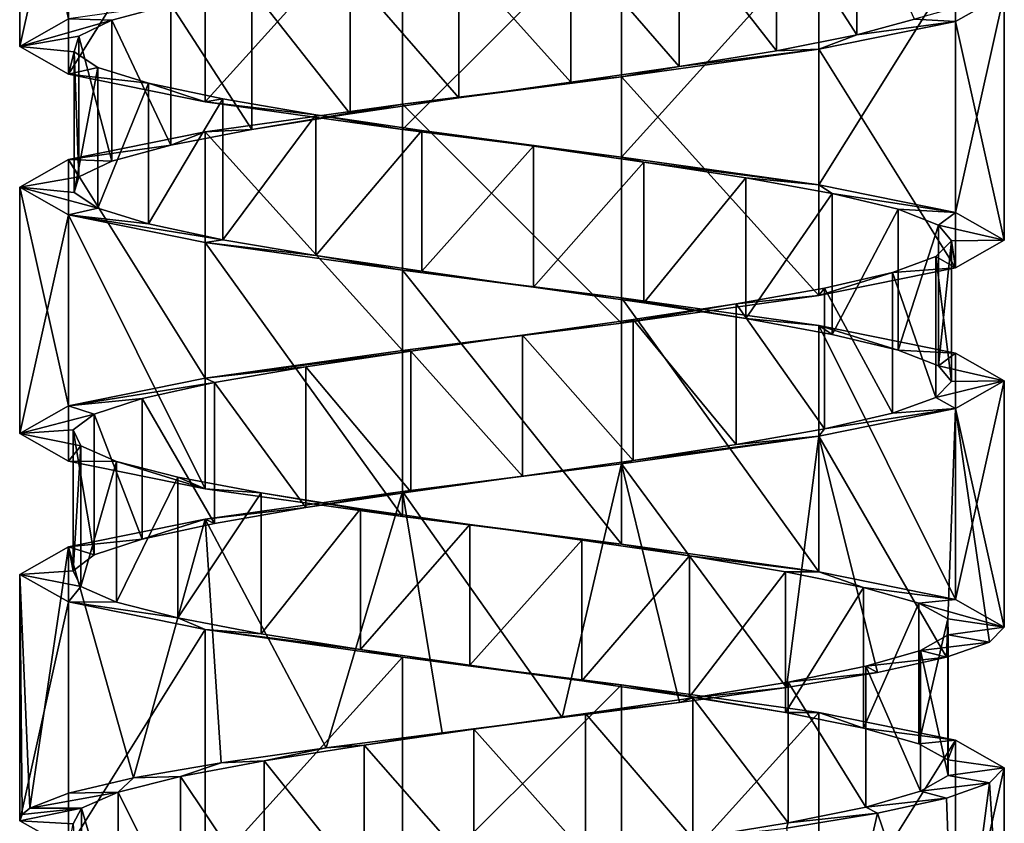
# Model space of a CAD drawing. Header units: millimetres. Extents: x -125 to 171, y -35 to 1363.
# Tile 216 of 256: x 41 to 55, y 643 to 654. Entities that reach past the tile are written whole.
import ezdxf

# ---------------------------------------------------------------- set-up
doc = ezdxf.new("R2010")
doc.units = ezdxf.units.MM
doc.header["$LTSCALE"] = 65.185185
for name, color, linetype in [('1733', 7, 'CONTINUOUS'), ('1734', 7, 'CONTINUOUS'), ('1735', 7, 'CONTINUOUS'), ('1736', 7, 'CONTINUOUS'), ('1738', 7, 'CONTINUOUS'), ('2012', 7, 'CONTINUOUS'), ('2013', 7, 'CONTINUOUS'), ('2014', 7, 'CONTINUOUS'), ('2015', 7, 'CONTINUOUS'), ('2087', 7, 'CONTINUOUS'), ('2088', 7, 'CONTINUOUS'), ('2089', 7, 'CONTINUOUS')]:
    doc.layers.add(name, color=color, linetype=linetype)

msp = doc.modelspace()

# ---------------------------------------------------------------- linework, layer by layer
at = {"layer": '1733', "linetype": 'CONTINUOUS'}
for points in [[(51.821, 655.94, 4.991), (52.962, 654.164, 3.877), (52.962, 656.164, 3.877), (51.821, 655.94, 4.991)], [(52.962, 654.164, 3.877), (53.783, 654.388, 2.511), (52.962, 656.164, 3.877), (52.962, 654.164, 3.877)], [(50.436, 655.716, 5.781), (51.821, 653.94, 4.991), (51.821, 655.94, 4.991), (50.436, 655.716, 5.781)], [(51.821, 653.94, 4.991), (52.962, 654.164, 3.877), (51.821, 655.94, 4.991), (51.821, 653.94, 4.991)], [(48.897, 655.493, 6.194), (50.436, 653.716, 5.781), (50.436, 655.716, 5.781), (48.897, 655.493, 6.194)], [(50.436, 653.716, 5.781), (51.821, 653.94, 4.991), (50.436, 655.716, 5.781), (50.436, 653.716, 5.781)], [(47.303, 655.269, 6.204), (48.897, 653.493, 6.194), (48.897, 655.493, 6.194), (47.303, 655.269, 6.204)], [(48.897, 653.493, 6.194), (50.436, 653.716, 5.781), (48.897, 655.493, 6.194), (48.897, 653.493, 6.194)], [(45.758, 655.045, 5.811), (47.303, 653.269, 6.204), (47.303, 655.269, 6.204), (45.758, 655.045, 5.811)], [(47.303, 653.269, 6.204), (48.897, 653.493, 6.194), (47.303, 655.269, 6.204), (47.303, 653.269, 6.204)], [(44.363, 654.821, 5.039), (45.758, 653.045, 5.811), (45.758, 655.045, 5.811), (44.363, 654.821, 5.039)], [(45.758, 653.045, 5.811), (47.303, 653.269, 6.204), (45.758, 655.045, 5.811), (45.758, 653.045, 5.811)], [(43.208, 654.597, 3.94), (44.363, 652.821, 5.039), (44.363, 654.821, 5.039), (43.208, 654.597, 3.94)], [(44.363, 652.821, 5.039), (45.758, 653.045, 5.811), (44.363, 654.821, 5.039), (44.363, 652.821, 5.039)], [(42.369, 654.373, 2.584), (43.208, 652.597, 3.94), (43.208, 654.597, 3.94), (42.369, 654.373, 2.584)], [(43.208, 652.597, 3.94), (44.363, 652.821, 5.039), (43.208, 654.597, 3.94), (43.208, 652.597, 3.94)], [(41.901, 654.149, 1.061), (42.369, 652.373, 2.584), (42.369, 654.373, 2.584), (41.901, 654.149, 1.061)], [(42.369, 652.373, 2.584), (43.208, 652.597, 3.94), (42.369, 654.373, 2.584), (42.369, 652.373, 2.584)], [(41.833, 653.925, -0.532), (41.901, 652.149, 1.061), (41.901, 654.149, 1.061), (41.833, 653.925, -0.532)], [(41.901, 652.149, 1.061), (42.369, 652.373, 2.584), (41.901, 654.149, 1.061), (41.901, 652.149, 1.061)], [(41.833, 651.925, -0.532), (41.901, 652.149, 1.061), (41.833, 653.925, -0.532), (41.833, 651.925, -0.532)], [(42.17, 653.701, -2.09), (41.833, 651.925, -0.532), (41.833, 653.925, -0.532), (42.17, 653.701, -2.09)], [(42.17, 651.701, -2.09), (41.833, 651.925, -0.532), (42.17, 653.701, -2.09), (42.17, 651.701, -2.09)], [(42.89, 653.478, -3.512), (42.17, 651.701, -2.09), (42.17, 653.701, -2.09), (42.89, 653.478, -3.512)], [(42.89, 651.478, -3.512), (42.17, 651.701, -2.09), (42.89, 653.478, -3.512), (42.89, 651.478, -3.512)], [(43.947, 653.254, -4.706), (42.89, 651.478, -3.512), (42.89, 653.478, -3.512), (43.947, 653.254, -4.706)], [(43.947, 651.254, -4.706), (42.89, 651.478, -3.512), (43.947, 653.254, -4.706), (43.947, 651.254, -4.706)], [(45.271, 653.03, -5.593), (43.947, 651.254, -4.706), (43.947, 653.254, -4.706), (45.271, 653.03, -5.593)], [(45.271, 651.03, -5.593), (43.947, 651.254, -4.706), (45.271, 653.03, -5.593), (45.271, 651.03, -5.593)], [(46.777, 652.806, -6.117), (45.271, 651.03, -5.593), (45.271, 653.03, -5.593), (46.777, 652.806, -6.117)], [(46.777, 650.806, -6.117), (45.271, 651.03, -5.593), (46.777, 652.806, -6.117), (46.777, 650.806, -6.117)], [(48.366, 652.582, -6.242), (46.777, 650.806, -6.117), (46.777, 652.806, -6.117), (48.366, 652.582, -6.242)], [(48.366, 650.582, -6.242), (46.777, 650.806, -6.117), (48.366, 652.582, -6.242), (48.366, 650.582, -6.242)], [(49.936, 652.358, -5.962), (48.366, 650.582, -6.242), (48.366, 652.582, -6.242), (49.936, 652.358, -5.962)], [(49.936, 650.358, -5.962), (48.366, 650.582, -6.242), (49.936, 652.358, -5.962), (49.936, 650.358, -5.962)], [(51.383, 652.134, -5.294), (49.936, 650.358, -5.962), (49.936, 652.358, -5.962), (51.383, 652.134, -5.294)], [(51.383, 650.134, -5.294), (49.936, 650.358, -5.962), (51.383, 652.134, -5.294), (51.383, 650.134, -5.294)], [(52.614, 651.91, -4.281), (51.383, 650.134, -5.294), (51.383, 652.134, -5.294), (52.614, 651.91, -4.281)], [(52.614, 649.91, -4.281), (51.383, 650.134, -5.294), (52.614, 651.91, -4.281), (52.614, 649.91, -4.281)], [(53.549, 651.687, -2.989), (52.614, 649.91, -4.281), (52.614, 651.91, -4.281), (53.549, 651.687, -2.989)], [(53.549, 649.687, -2.989), (52.614, 649.91, -4.281), (53.549, 651.687, -2.989), (53.549, 649.687, -2.989)], [(54.126, 651.463, -1.504), (53.549, 649.687, -2.989), (53.549, 651.687, -2.989), (54.126, 651.463, -1.504)], [(54.126, 649.463, -1.504), (53.549, 649.687, -2.989), (54.126, 651.463, -1.504), (54.126, 649.463, -1.504)], [(54.309, 651.239, 0.08), (54.126, 649.463, -1.504), (54.126, 651.463, -1.504), (54.309, 651.239, 0.08)], [(54.086, 651.015, 1.658), (54.309, 649.239, 0.08), (54.309, 651.239, 0.08), (54.086, 651.015, 1.658)], [(54.309, 649.239, 0.08), (54.126, 649.463, -1.504), (54.309, 651.239, 0.08), (54.309, 649.239, 0.08)], [(53.47, 650.791, 3.129), (54.086, 649.015, 1.658), (54.086, 651.015, 1.658), (53.47, 650.791, 3.129)], [(54.086, 649.015, 1.658), (54.309, 649.239, 0.08), (54.086, 651.015, 1.658), (54.086, 649.015, 1.658)], [(52.503, 650.567, 4.396), (53.47, 648.791, 3.129), (53.47, 650.791, 3.129), (52.503, 650.567, 4.396)], [(53.47, 648.791, 3.129), (54.086, 649.015, 1.658), (53.47, 650.791, 3.129), (53.47, 648.791, 3.129)], [(51.246, 650.343, 5.377), (52.503, 648.567, 4.396), (52.503, 650.567, 4.396), (51.246, 650.343, 5.377)], [(52.503, 648.567, 4.396), (53.47, 648.791, 3.129), (52.503, 650.567, 4.396), (52.503, 648.567, 4.396)], [(49.782, 650.119, 6.008), (51.246, 648.343, 5.377), (51.246, 650.343, 5.377), (49.782, 650.119, 6.008)], [(51.246, 648.343, 5.377), (52.503, 648.567, 4.396), (51.246, 650.343, 5.377), (51.246, 648.343, 5.377)], [(48.207, 649.896, 6.248), (49.782, 648.119, 6.008), (49.782, 650.119, 6.008), (48.207, 649.896, 6.248)], [(49.782, 648.119, 6.008), (51.246, 648.343, 5.377), (49.782, 650.119, 6.008), (49.782, 648.119, 6.008)], [(46.621, 649.672, 6.082), (48.207, 647.896, 6.248), (48.207, 649.896, 6.248), (46.621, 649.672, 6.082)], [(48.207, 647.896, 6.248), (49.782, 648.119, 6.008), (48.207, 649.896, 6.248), (48.207, 647.896, 6.248)], [(45.129, 649.448, 5.52), (46.621, 647.672, 6.082), (46.621, 649.672, 6.082), (45.129, 649.448, 5.52)], [(46.621, 647.672, 6.082), (48.207, 647.896, 6.248), (46.621, 649.672, 6.082), (46.621, 647.672, 6.082)], [(43.828, 649.224, 4.599), (45.129, 647.448, 5.52), (45.129, 649.448, 5.52), (43.828, 649.224, 4.599)], [(45.129, 647.448, 5.52), (46.621, 647.672, 6.082), (45.129, 649.448, 5.52), (45.129, 647.448, 5.52)], [(42.802, 649, 3.379), (43.828, 647.224, 4.599), (43.828, 649.224, 4.599), (42.802, 649, 3.379)], [(43.828, 647.224, 4.599), (45.129, 647.448, 5.52), (43.828, 649.224, 4.599), (43.828, 647.224, 4.599)], [(42.118, 648.776, 1.939), (42.802, 647, 3.379), (42.802, 649, 3.379), (42.118, 648.776, 1.939)], [(42.802, 647, 3.379), (43.828, 647.224, 4.599), (42.802, 649, 3.379), (42.802, 647, 3.379)], [(41.821, 648.552, 0.373), (42.118, 646.776, 1.939), (42.118, 648.776, 1.939), (41.821, 648.552, 0.373)], [(42.118, 646.776, 1.939), (42.802, 647, 3.379), (42.118, 648.776, 1.939), (42.118, 646.776, 1.939)], [(41.821, 646.552, 0.373), (42.118, 646.776, 1.939), (41.821, 648.552, 0.373), (41.821, 646.552, 0.373)], [(41.93, 648.328, -1.218), (41.821, 646.552, 0.373), (41.821, 648.552, 0.373), (41.93, 648.328, -1.218)], [(41.93, 646.328, -1.218), (41.821, 646.552, 0.373), (41.93, 648.328, -1.218), (41.93, 646.328, -1.218)], [(42.437, 648.104, -2.729), (41.93, 646.328, -1.218), (41.93, 648.328, -1.218), (42.437, 648.104, -2.729)], [(42.437, 646.104, -2.729), (41.93, 646.328, -1.218), (42.437, 648.104, -2.729), (42.437, 646.104, -2.729)], [(43.31, 647.881, -4.063), (42.437, 646.104, -2.729), (42.437, 648.104, -2.729), (43.31, 647.881, -4.063)], [(43.31, 645.881, -4.063), (42.437, 646.104, -2.729), (43.31, 647.881, -4.063), (43.31, 645.881, -4.063)], [(44.493, 647.657, -5.132), (43.31, 645.881, -4.063), (43.31, 647.881, -4.063), (44.493, 647.657, -5.132)], [(44.493, 645.657, -5.132), (43.31, 645.881, -4.063), (44.493, 647.657, -5.132), (44.493, 645.657, -5.132)], [(45.907, 647.433, -5.867), (44.493, 645.657, -5.132), (44.493, 647.657, -5.132), (45.907, 647.433, -5.867)], [(45.907, 645.433, -5.867), (44.493, 645.657, -5.132), (45.907, 647.433, -5.867), (45.907, 645.433, -5.867)], [(47.461, 647.209, -6.221), (45.907, 645.433, -5.867), (45.907, 647.433, -5.867), (47.461, 647.209, -6.221)], [(47.461, 645.209, -6.221), (45.907, 645.433, -5.867), (47.461, 647.209, -6.221), (47.461, 645.209, -6.221)], [(49.055, 646.985, -6.17), (47.461, 645.209, -6.221), (47.461, 647.209, -6.221), (49.055, 646.985, -6.17)], [(49.055, 644.985, -6.17), (47.461, 645.209, -6.221), (49.055, 646.985, -6.17), (49.055, 644.985, -6.17)], [(50.583, 646.761, -5.718), (49.055, 644.985, -6.17), (49.055, 646.985, -6.17), (50.583, 646.761, -5.718)], [(50.583, 644.761, -5.718), (49.055, 644.985, -6.17), (50.583, 646.761, -5.718), (50.583, 644.761, -5.718)], [(51.948, 646.537, -4.894), (50.583, 644.761, -5.718), (50.583, 646.761, -5.718), (51.948, 646.537, -4.894)], [(51.948, 644.537, -4.894), (50.583, 644.761, -5.718), (51.948, 646.537, -4.894), (51.948, 644.537, -4.894)], [(53.059, 646.313, -3.751), (51.948, 644.537, -4.894), (51.948, 646.537, -4.894), (53.059, 646.313, -3.751)], [(53.059, 644.313, -3.751), (51.948, 644.537, -4.894), (53.059, 646.313, -3.751), (53.059, 644.313, -3.751)], [(53.846, 646.09, -2.364), (53.059, 644.313, -3.751), (53.059, 646.313, -3.751), (53.846, 646.09, -2.364)], [(53.846, 644.09, -2.364), (53.059, 644.313, -3.751), (53.846, 646.09, -2.364), (53.846, 644.09, -2.364)], [(54.256, 645.866, -0.823), (53.846, 644.09, -2.364), (53.846, 646.09, -2.364), (54.256, 645.866, -0.823)], [(54.256, 643.866, -0.823), (53.846, 644.09, -2.364), (54.256, 645.866, -0.823), (54.256, 643.866, -0.823)], [(54.262, 645.642, 0.771), (54.256, 643.866, -0.823), (54.256, 645.866, -0.823), (54.262, 645.642, 0.771)], [(53.866, 645.418, 2.315), (54.262, 643.642, 0.771), (54.262, 645.642, 0.771), (53.866, 645.418, 2.315)], [(54.262, 643.642, 0.771), (54.256, 643.866, -0.823), (54.262, 645.642, 0.771), (54.262, 643.642, 0.771)], [(53.091, 645.194, 3.708), (53.866, 643.418, 2.315), (53.866, 645.418, 2.315), (53.091, 645.194, 3.708)], [(53.866, 643.418, 2.315), (54.262, 643.642, 0.771), (53.866, 645.418, 2.315), (53.866, 643.418, 2.315)], [(51.989, 644.97, 4.86), (53.091, 643.194, 3.708), (53.091, 645.194, 3.708), (51.989, 644.97, 4.86)], [(53.091, 643.194, 3.708), (53.866, 643.418, 2.315), (53.091, 645.194, 3.708), (53.091, 643.194, 3.708)], [(50.632, 644.746, 5.696), (51.989, 642.97, 4.86), (51.989, 644.97, 4.86), (50.632, 644.746, 5.696)], [(51.989, 642.97, 4.86), (53.091, 643.194, 3.708), (51.989, 644.97, 4.86), (51.989, 642.97, 4.86)], [(49.107, 644.522, 6.162), (50.632, 642.746, 5.696), (50.632, 644.746, 5.696), (49.107, 644.522, 6.162)], [(50.632, 642.746, 5.696), (51.989, 642.97, 4.86), (50.632, 644.746, 5.696), (50.632, 642.746, 5.696)], [(47.515, 644.299, 6.226), (49.107, 642.522, 6.162), (49.107, 644.522, 6.162), (47.515, 644.299, 6.226)], [(49.107, 642.522, 6.162), (50.632, 642.746, 5.696), (49.107, 644.522, 6.162), (49.107, 642.522, 6.162)], [(45.957, 644.075, 5.886), (47.515, 642.299, 6.226), (47.515, 644.299, 6.226), (45.957, 644.075, 5.886)], [(47.515, 642.299, 6.226), (49.107, 642.522, 6.162), (47.515, 644.299, 6.226), (47.515, 642.299, 6.226)], [(44.537, 643.851, 5.162), (45.957, 642.075, 5.886), (45.957, 644.075, 5.886), (44.537, 643.851, 5.162)], [(45.957, 642.075, 5.886), (47.515, 642.299, 6.226), (45.957, 644.075, 5.886), (45.957, 642.075, 5.886)], [(43.345, 643.627, 4.103), (44.537, 641.851, 5.162), (44.537, 643.851, 5.162), (43.345, 643.627, 4.103)], [(44.537, 641.851, 5.162), (45.957, 642.075, 5.886), (44.537, 643.851, 5.162), (44.537, 641.851, 5.162)], [(42.461, 643.403, 2.777), (43.345, 641.627, 4.103), (43.345, 643.627, 4.103), (42.461, 643.403, 2.777)], [(43.345, 641.627, 4.103), (44.537, 641.851, 5.162), (43.345, 643.627, 4.103), (43.345, 641.627, 4.103)], [(41.94, 643.179, 1.27), (42.461, 641.403, 2.777), (42.461, 643.403, 2.777), (41.94, 643.179, 1.27)], [(42.461, 641.403, 2.777), (43.345, 641.627, 4.103), (42.461, 643.403, 2.777), (42.461, 641.403, 2.777)], [(41.94, 641.179, 1.27), (42.461, 641.403, 2.777), (41.94, 643.179, 1.27), (41.94, 641.179, 1.27)]]:
    msp.add_3dface(points, dxfattribs=at)
at = {"layer": '1734', "linetype": 'CONTINUOUS'}
for points in [[(55.06, 654.75), (53.783, 654.388, 2.511), (54.367, 654.357, 3.037), (55.06, 654.75)], [(53.783, 654.388, 2.511), (52.962, 654.164, 3.877), (54.367, 654.357, 3.037), (53.783, 654.388, 2.511)], [(54.367, 654.357, 3.037), (52.962, 654.164, 3.877), (52.424, 653.964, 5.473), (54.367, 654.357, 3.037)], [(52.962, 654.164, 3.877), (51.821, 653.94, 4.991), (52.424, 653.964, 5.473), (52.962, 654.164, 3.877)], [(52.424, 653.964, 5.473), (50.436, 653.716, 5.781), (49.618, 653.571, 6.824), (52.424, 653.964, 5.473)], [(51.821, 653.94, 4.991), (50.436, 653.716, 5.781), (52.424, 653.964, 5.473), (51.821, 653.94, 4.991)], [(50.436, 653.716, 5.781), (48.897, 653.493, 6.194), (49.618, 653.571, 6.824), (50.436, 653.716, 5.781)], [(49.618, 653.571, 6.824), (47.303, 653.269, 6.204), (46.502, 653.179, 6.825), (49.618, 653.571, 6.824)], [(48.897, 653.493, 6.194), (47.303, 653.269, 6.204), (49.618, 653.571, 6.824), (48.897, 653.493, 6.194)], [(47.303, 653.269, 6.204), (45.758, 653.045, 5.811), (46.502, 653.179, 6.825), (47.303, 653.269, 6.204)], [(46.502, 653.179, 6.825), (44.363, 652.821, 5.039), (43.696, 652.786, 5.473), (46.502, 653.179, 6.825)], [(45.758, 653.045, 5.811), (44.363, 652.821, 5.039), (46.502, 653.179, 6.825), (45.758, 653.045, 5.811)], [(44.363, 652.821, 5.039), (43.208, 652.597, 3.94), (43.696, 652.786, 5.473), (44.363, 652.821, 5.039)], [(43.696, 652.786, 5.473), (43.208, 652.597, 3.94), (41.753, 652.393, 3.037), (43.696, 652.786, 5.473)], [(43.208, 652.597, 3.94), (42.369, 652.373, 2.584), (41.753, 652.393, 3.037), (43.208, 652.597, 3.94)], [(41.753, 652.393, 3.037), (41.901, 652.149, 1.061), (41.06, 652), (41.753, 652.393, 3.037)], [(42.369, 652.373, 2.584), (41.901, 652.149, 1.061), (41.753, 652.393, 3.037), (42.369, 652.373, 2.584)], [(41.901, 652.149, 1.061), (41.833, 651.925, -0.532), (41.06, 652), (41.901, 652.149, 1.061)], [(41.833, 651.925, -0.532), (42.17, 651.701, -2.09), (41.06, 652), (41.833, 651.925, -0.532)], [(41.06, 652), (42.17, 651.701, -2.09), (41.753, 651.607, -3.037), (41.06, 652)], [(42.17, 651.701, -2.09), (42.89, 651.478, -3.512), (41.753, 651.607, -3.037), (42.17, 651.701, -2.09)], [(42.89, 651.478, -3.512), (43.947, 651.254, -4.706), (41.753, 651.607, -3.037), (42.89, 651.478, -3.512)], [(41.753, 651.607, -3.037), (43.947, 651.254, -4.706), (43.696, 651.214, -5.473), (41.753, 651.607, -3.037)], [(43.947, 651.254, -4.706), (45.271, 651.03, -5.593), (43.696, 651.214, -5.473), (43.947, 651.254, -4.706)], [(43.696, 651.214, -5.473), (45.271, 651.03, -5.593), (46.502, 650.821, -6.825), (43.696, 651.214, -5.473)], [(45.271, 651.03, -5.593), (46.777, 650.806, -6.117), (46.502, 650.821, -6.825), (45.271, 651.03, -5.593)], [(46.777, 650.806, -6.117), (48.366, 650.582, -6.242), (46.502, 650.821, -6.825), (46.777, 650.806, -6.117)], [(46.502, 650.821, -6.825), (48.366, 650.582, -6.242), (49.618, 650.429, -6.824), (46.502, 650.821, -6.825)], [(48.366, 650.582, -6.242), (49.936, 650.358, -5.962), (49.618, 650.429, -6.824), (48.366, 650.582, -6.242)], [(49.936, 650.358, -5.962), (51.383, 650.134, -5.294), (49.618, 650.429, -6.824), (49.936, 650.358, -5.962)], [(49.618, 650.429, -6.824), (51.383, 650.134, -5.294), (52.424, 650.036, -5.473), (49.618, 650.429, -6.824)], [(51.383, 650.134, -5.294), (52.614, 649.91, -4.281), (52.424, 650.036, -5.473), (51.383, 650.134, -5.294)], [(52.614, 649.91, -4.281), (53.549, 649.687, -2.989), (52.424, 650.036, -5.473), (52.614, 649.91, -4.281)], [(52.424, 650.036, -5.473), (53.549, 649.687, -2.989), (54.367, 649.643, -3.037), (52.424, 650.036, -5.473)], [(53.549, 649.687, -2.989), (54.126, 649.463, -1.504), (54.367, 649.643, -3.037), (53.549, 649.687, -2.989)], [(54.367, 649.643, -3.037), (54.126, 649.463, -1.504), (55.06, 649.25), (54.367, 649.643, -3.037)], [(54.126, 649.463, -1.504), (54.309, 649.239, 0.08), (55.06, 649.25), (54.126, 649.463, -1.504)], [(54.309, 649.239, 0.08), (54.086, 649.015, 1.658), (55.06, 649.25), (54.309, 649.239, 0.08)], [(55.06, 649.25), (54.086, 649.015, 1.658), (54.367, 648.857, 3.037), (55.06, 649.25)], [(54.086, 649.015, 1.658), (53.47, 648.791, 3.129), (54.367, 648.857, 3.037), (54.086, 649.015, 1.658)], [(54.367, 648.857, 3.037), (52.503, 648.567, 4.396), (52.424, 648.464, 5.473), (54.367, 648.857, 3.037)], [(53.47, 648.791, 3.129), (52.503, 648.567, 4.396), (54.367, 648.857, 3.037), (53.47, 648.791, 3.129)], [(52.503, 648.567, 4.396), (51.246, 648.343, 5.377), (52.424, 648.464, 5.473), (52.503, 648.567, 4.396)], [(52.424, 648.464, 5.473), (49.782, 648.119, 6.008), (49.618, 648.071, 6.825), (52.424, 648.464, 5.473)], [(51.246, 648.343, 5.377), (49.782, 648.119, 6.008), (52.424, 648.464, 5.473), (51.246, 648.343, 5.377)], [(49.618, 648.071, 6.825), (48.207, 647.896, 6.248), (46.502, 647.679, 6.824), (49.618, 648.071, 6.825)], [(49.782, 648.119, 6.008), (48.207, 647.896, 6.248), (49.618, 648.071, 6.825), (49.782, 648.119, 6.008)], [(48.207, 647.896, 6.248), (46.621, 647.672, 6.082), (46.502, 647.679, 6.824), (48.207, 647.896, 6.248)], [(46.502, 647.679, 6.824), (45.129, 647.448, 5.52), (43.696, 647.286, 5.473), (46.502, 647.679, 6.824)], [(46.621, 647.672, 6.082), (45.129, 647.448, 5.52), (46.502, 647.679, 6.824), (46.621, 647.672, 6.082)], [(45.129, 647.448, 5.52), (43.828, 647.224, 4.599), (43.696, 647.286, 5.473), (45.129, 647.448, 5.52)], [(43.696, 647.286, 5.473), (42.802, 647, 3.379), (41.753, 646.893, 3.037), (43.696, 647.286, 5.473)], [(43.828, 647.224, 4.599), (42.802, 647, 3.379), (43.696, 647.286, 5.473), (43.828, 647.224, 4.599)], [(42.802, 647, 3.379), (42.118, 646.776, 1.939), (41.753, 646.893, 3.037), (42.802, 647, 3.379)], [(41.753, 646.893, 3.037), (41.821, 646.552, 0.373), (41.06, 646.5), (41.753, 646.893, 3.037)], [(42.118, 646.776, 1.939), (41.821, 646.552, 0.373), (41.753, 646.893, 3.037), (42.118, 646.776, 1.939)], [(41.821, 646.552, 0.373), (41.93, 646.328, -1.218), (41.06, 646.5), (41.821, 646.552, 0.373)], [(41.06, 646.5), (41.93, 646.328, -1.218), (41.753, 646.107, -3.037), (41.06, 646.5)], [(41.93, 646.328, -1.218), (42.437, 646.104, -2.729), (41.753, 646.107, -3.037), (41.93, 646.328, -1.218)], [(42.437, 646.104, -2.729), (43.31, 645.881, -4.063), (41.753, 646.107, -3.037), (42.437, 646.104, -2.729)], [(41.753, 646.107, -3.037), (43.31, 645.881, -4.063), (43.696, 645.714, -5.473), (41.753, 646.107, -3.037)], [(43.31, 645.881, -4.063), (44.493, 645.657, -5.132), (43.696, 645.714, -5.473), (43.31, 645.881, -4.063)], [(44.493, 645.657, -5.132), (45.907, 645.433, -5.867), (43.696, 645.714, -5.473), (44.493, 645.657, -5.132)], [(43.696, 645.714, -5.473), (45.907, 645.433, -5.867), (46.502, 645.321, -6.824), (43.696, 645.714, -5.473)], [(45.907, 645.433, -5.867), (47.461, 645.209, -6.221), (46.502, 645.321, -6.824), (45.907, 645.433, -5.867)], [(47.461, 645.209, -6.221), (49.055, 644.985, -6.17), (46.502, 645.321, -6.824), (47.461, 645.209, -6.221)], [(46.502, 645.321, -6.824), (49.055, 644.985, -6.17), (49.618, 644.929, -6.825), (46.502, 645.321, -6.824)], [(49.055, 644.985, -6.17), (50.583, 644.761, -5.718), (49.618, 644.929, -6.825), (49.055, 644.985, -6.17)], [(50.583, 644.761, -5.718), (51.948, 644.537, -4.894), (49.618, 644.929, -6.825), (50.583, 644.761, -5.718)], [(49.618, 644.929, -6.825), (51.948, 644.537, -4.894), (52.424, 644.536, -5.473), (49.618, 644.929, -6.825)], [(51.948, 644.537, -4.894), (53.059, 644.313, -3.751), (52.424, 644.536, -5.473), (51.948, 644.537, -4.894)], [(52.424, 644.536, -5.473), (53.059, 644.313, -3.751), (54.367, 644.143, -3.037), (52.424, 644.536, -5.473)], [(53.059, 644.313, -3.751), (53.846, 644.09, -2.364), (54.367, 644.143, -3.037), (53.059, 644.313, -3.751)], [(53.846, 644.09, -2.364), (54.256, 643.866, -0.823), (54.367, 644.143, -3.037), (53.846, 644.09, -2.364)], [(54.367, 644.143, -3.037), (54.256, 643.866, -0.823), (55.06, 643.75), (54.367, 644.143, -3.037)], [(54.256, 643.866, -0.823), (54.262, 643.642, 0.771), (55.06, 643.75), (54.256, 643.866, -0.823)], [(55.06, 643.75), (54.262, 643.642, 0.771), (54.851, 643.536, 1.696), (55.06, 643.75)], [(54.262, 643.642, 0.771), (53.866, 643.418, 2.315), (54.851, 643.536, 1.696), (54.262, 643.642, 0.771)], [(54.851, 643.536, 1.696), (53.866, 643.418, 2.315), (54.238, 643.322, 3.291), (54.851, 643.536, 1.696)], [(53.866, 643.418, 2.315), (53.091, 643.194, 3.708), (54.238, 643.322, 3.291), (53.866, 643.418, 2.315)], [(54.238, 643.322, 3.291), (53.091, 643.194, 3.708), (53.256, 643.107, 4.69), (54.238, 643.322, 3.291)], [(53.091, 643.194, 3.708), (51.989, 642.97, 4.86), (53.256, 643.107, 4.69), (53.091, 643.194, 3.708)], [(53.256, 643.107, 4.69), (51.989, 642.97, 4.86), (51.965, 642.893, 5.81), (53.256, 643.107, 4.69)], [(51.989, 642.97, 4.86), (50.632, 642.746, 5.696), (51.965, 642.893, 5.81), (51.989, 642.97, 4.86)]]:
    msp.add_3dface(points, dxfattribs=at)
at = {"layer": '1735', "linetype": 'CONTINUOUS'}
for points in [[(42.369, 654.373, 2.584), (43.208, 654.597, 3.94), (41.753, 654.393, 3.037), (42.369, 654.373, 2.584)], [(41.06, 654), (42.369, 654.373, 2.584), (41.753, 654.393, 3.037), (41.06, 654)], [(41.901, 654.149, 1.061), (42.369, 654.373, 2.584), (41.06, 654), (41.901, 654.149, 1.061)], [(41.833, 653.925, -0.532), (41.901, 654.149, 1.061), (41.06, 654), (41.833, 653.925, -0.532)], [(41.753, 653.607, -3.037), (41.833, 653.925, -0.532), (41.06, 654), (41.753, 653.607, -3.037)], [(42.17, 653.701, -2.09), (41.833, 653.925, -0.532), (41.753, 653.607, -3.037), (42.17, 653.701, -2.09)], [(42.89, 653.478, -3.512), (42.17, 653.701, -2.09), (41.753, 653.607, -3.037), (42.89, 653.478, -3.512)], [(43.696, 653.214, -5.473), (42.89, 653.478, -3.512), (41.753, 653.607, -3.037), (43.696, 653.214, -5.473)], [(43.947, 653.254, -4.706), (42.89, 653.478, -3.512), (43.696, 653.214, -5.473), (43.947, 653.254, -4.706)], [(45.271, 653.03, -5.593), (43.947, 653.254, -4.706), (43.696, 653.214, -5.473), (45.271, 653.03, -5.593)], [(46.502, 652.821, -6.825), (45.271, 653.03, -5.593), (43.696, 653.214, -5.473), (46.502, 652.821, -6.825)], [(46.777, 652.806, -6.117), (45.271, 653.03, -5.593), (46.502, 652.821, -6.825), (46.777, 652.806, -6.117)], [(49.618, 652.429, -6.824), (46.777, 652.806, -6.117), (46.502, 652.821, -6.825), (49.618, 652.429, -6.824)], [(48.366, 652.582, -6.242), (46.777, 652.806, -6.117), (49.618, 652.429, -6.824), (48.366, 652.582, -6.242)], [(49.936, 652.358, -5.962), (48.366, 652.582, -6.242), (49.618, 652.429, -6.824), (49.936, 652.358, -5.962)], [(52.424, 652.036, -5.473), (49.936, 652.358, -5.962), (49.618, 652.429, -6.824), (52.424, 652.036, -5.473)], [(51.383, 652.134, -5.294), (49.936, 652.358, -5.962), (52.424, 652.036, -5.473), (51.383, 652.134, -5.294)], [(52.614, 651.91, -4.281), (51.383, 652.134, -5.294), (52.424, 652.036, -5.473), (52.614, 651.91, -4.281)], [(54.367, 651.643, -3.037), (52.614, 651.91, -4.281), (52.424, 652.036, -5.473), (54.367, 651.643, -3.037)], [(53.549, 651.687, -2.989), (52.614, 651.91, -4.281), (54.367, 651.643, -3.037), (53.549, 651.687, -2.989)], [(54.126, 651.463, -1.504), (53.549, 651.687, -2.989), (54.367, 651.643, -3.037), (54.126, 651.463, -1.504)], [(55.06, 651.25), (54.126, 651.463, -1.504), (54.367, 651.643, -3.037), (55.06, 651.25)], [(54.309, 651.239, 0.08), (54.126, 651.463, -1.504), (55.06, 651.25), (54.309, 651.239, 0.08)], [(54.086, 651.015, 1.658), (54.309, 651.239, 0.08), (54.367, 650.857, 3.037), (54.086, 651.015, 1.658)], [(54.367, 650.857, 3.037), (54.309, 651.239, 0.08), (55.06, 651.25), (54.367, 650.857, 3.037)], [(53.47, 650.791, 3.129), (54.086, 651.015, 1.658), (54.367, 650.857, 3.037), (53.47, 650.791, 3.129)], [(52.424, 650.464, 5.473), (53.47, 650.791, 3.129), (54.367, 650.857, 3.037), (52.424, 650.464, 5.473)], [(52.503, 650.567, 4.396), (53.47, 650.791, 3.129), (52.424, 650.464, 5.473), (52.503, 650.567, 4.396)], [(49.618, 650.071, 6.825), (51.246, 650.343, 5.377), (52.424, 650.464, 5.473), (49.618, 650.071, 6.825)], [(51.246, 650.343, 5.377), (52.503, 650.567, 4.396), (52.424, 650.464, 5.473), (51.246, 650.343, 5.377)], [(49.782, 650.119, 6.008), (51.246, 650.343, 5.377), (49.618, 650.071, 6.825), (49.782, 650.119, 6.008)], [(46.502, 649.679, 6.824), (48.207, 649.896, 6.248), (49.618, 650.071, 6.825), (46.502, 649.679, 6.824)], [(48.207, 649.896, 6.248), (49.782, 650.119, 6.008), (49.618, 650.071, 6.825), (48.207, 649.896, 6.248)], [(46.621, 649.672, 6.082), (48.207, 649.896, 6.248), (46.502, 649.679, 6.824), (46.621, 649.672, 6.082)], [(43.696, 649.286, 5.473), (46.621, 649.672, 6.082), (46.502, 649.679, 6.824), (43.696, 649.286, 5.473)], [(45.129, 649.448, 5.52), (46.621, 649.672, 6.082), (43.696, 649.286, 5.473), (45.129, 649.448, 5.52)], [(43.828, 649.224, 4.599), (45.129, 649.448, 5.52), (43.696, 649.286, 5.473), (43.828, 649.224, 4.599)], [(41.753, 648.893, 3.037), (43.828, 649.224, 4.599), (43.696, 649.286, 5.473), (41.753, 648.893, 3.037)], [(42.802, 649, 3.379), (43.828, 649.224, 4.599), (41.753, 648.893, 3.037), (42.802, 649, 3.379)], [(42.118, 648.776, 1.939), (42.802, 649, 3.379), (41.753, 648.893, 3.037), (42.118, 648.776, 1.939)], [(41.06, 648.5), (42.118, 648.776, 1.939), (41.753, 648.893, 3.037), (41.06, 648.5)], [(41.821, 648.552, 0.373), (42.118, 648.776, 1.939), (41.06, 648.5), (41.821, 648.552, 0.373)], [(41.93, 648.328, -1.218), (41.821, 648.552, 0.373), (41.06, 648.5), (41.93, 648.328, -1.218)], [(41.753, 648.107, -3.037), (41.93, 648.328, -1.218), (41.06, 648.5), (41.753, 648.107, -3.037)], [(42.437, 648.104, -2.729), (41.93, 648.328, -1.218), (41.753, 648.107, -3.037), (42.437, 648.104, -2.729)], [(43.696, 647.714, -5.473), (42.437, 648.104, -2.729), (41.753, 648.107, -3.037), (43.696, 647.714, -5.473)], [(43.31, 647.881, -4.063), (42.437, 648.104, -2.729), (43.696, 647.714, -5.473), (43.31, 647.881, -4.063)], [(44.493, 647.657, -5.132), (43.31, 647.881, -4.063), (43.696, 647.714, -5.473), (44.493, 647.657, -5.132)], [(46.502, 647.321, -6.824), (44.493, 647.657, -5.132), (43.696, 647.714, -5.473), (46.502, 647.321, -6.824)], [(45.907, 647.433, -5.867), (44.493, 647.657, -5.132), (46.502, 647.321, -6.824), (45.907, 647.433, -5.867)], [(47.461, 647.209, -6.221), (45.907, 647.433, -5.867), (46.502, 647.321, -6.824), (47.461, 647.209, -6.221)], [(49.618, 646.929, -6.825), (47.461, 647.209, -6.221), (46.502, 647.321, -6.824), (49.618, 646.929, -6.825)], [(49.055, 646.985, -6.17), (47.461, 647.209, -6.221), (49.618, 646.929, -6.825), (49.055, 646.985, -6.17)], [(50.583, 646.761, -5.718), (49.055, 646.985, -6.17), (49.618, 646.929, -6.825), (50.583, 646.761, -5.718)], [(52.424, 646.536, -5.473), (50.583, 646.761, -5.718), (49.618, 646.929, -6.825), (52.424, 646.536, -5.473)], [(51.948, 646.537, -4.894), (50.583, 646.761, -5.718), (52.424, 646.536, -5.473), (51.948, 646.537, -4.894)], [(53.059, 646.313, -3.751), (51.948, 646.537, -4.894), (52.424, 646.536, -5.473), (53.059, 646.313, -3.751)], [(54.367, 646.143, -3.037), (53.059, 646.313, -3.751), (52.424, 646.536, -5.473), (54.367, 646.143, -3.037)], [(53.846, 646.09, -2.364), (53.059, 646.313, -3.751), (54.367, 646.143, -3.037), (53.846, 646.09, -2.364)], [(55.06, 645.75), (53.846, 646.09, -2.364), (54.367, 646.143, -3.037), (55.06, 645.75)], [(54.256, 645.866, -0.823), (53.846, 646.09, -2.364), (55.06, 645.75), (54.256, 645.866, -0.823)], [(54.262, 645.642, 0.771), (54.256, 645.866, -0.823), (55.06, 645.75), (54.262, 645.642, 0.771)], [(54.851, 645.536, 1.696), (54.262, 645.642, 0.771), (55.06, 645.75), (54.851, 645.536, 1.696)], [(53.866, 645.418, 2.315), (54.262, 645.642, 0.771), (54.851, 645.536, 1.696), (53.866, 645.418, 2.315)], [(53.091, 645.194, 3.708), (53.866, 645.418, 2.315), (54.238, 645.322, 3.291), (53.091, 645.194, 3.708)], [(54.238, 645.322, 3.291), (53.866, 645.418, 2.315), (54.851, 645.536, 1.696), (54.238, 645.322, 3.291)], [(53.256, 645.107, 4.69), (53.091, 645.194, 3.708), (54.238, 645.322, 3.291), (53.256, 645.107, 4.69)], [(51.989, 644.97, 4.86), (53.091, 645.194, 3.708), (53.256, 645.107, 4.69), (51.989, 644.97, 4.86)], [(51.965, 644.893, 5.81), (51.989, 644.97, 4.86), (53.256, 645.107, 4.69), (51.965, 644.893, 5.81)], [(50.441, 644.679, 6.583), (50.632, 644.746, 5.696), (51.965, 644.893, 5.81), (50.441, 644.679, 6.583)], [(50.632, 644.746, 5.696), (51.989, 644.97, 4.86), (51.965, 644.893, 5.81), (50.632, 644.746, 5.696)], [(49.107, 644.522, 6.162), (50.632, 644.746, 5.696), (50.441, 644.679, 6.583), (49.107, 644.522, 6.162)], [(48.775, 644.465, 6.963), (49.107, 644.522, 6.162), (50.441, 644.679, 6.583), (48.775, 644.465, 6.963)], [(47.066, 644.25, 6.929), (47.515, 644.299, 6.226), (48.775, 644.465, 6.963), (47.066, 644.25, 6.929)], [(47.515, 644.299, 6.226), (49.107, 644.522, 6.162), (48.775, 644.465, 6.963), (47.515, 644.299, 6.226)], [(45.957, 644.075, 5.886), (47.515, 644.299, 6.226), (47.066, 644.25, 6.929), (45.957, 644.075, 5.886)], [(45.417, 644.036, 6.482), (45.957, 644.075, 5.886), (47.066, 644.25, 6.929), (45.417, 644.036, 6.482)], [(43.925, 643.822, 5.648), (44.537, 643.851, 5.162), (45.417, 644.036, 6.482), (43.925, 643.822, 5.648)], [(44.537, 643.851, 5.162), (45.957, 644.075, 5.886), (45.417, 644.036, 6.482), (44.537, 643.851, 5.162)], [(42.68, 643.608, 4.478), (43.345, 643.627, 4.103), (43.925, 643.822, 5.648), (42.68, 643.608, 4.478)], [(43.345, 643.627, 4.103), (44.537, 643.851, 5.162), (43.925, 643.822, 5.648), (43.345, 643.627, 4.103)], [(41.755, 643.393, 3.041), (42.461, 643.403, 2.777), (42.68, 643.608, 4.478), (41.755, 643.393, 3.041)], [(42.461, 643.403, 2.777), (43.345, 643.627, 4.103), (42.68, 643.608, 4.478), (42.461, 643.403, 2.777)], [(41.94, 643.179, 1.27), (42.461, 643.403, 2.777), (41.206, 643.179, 1.422), (41.94, 643.179, 1.27)], [(41.206, 643.179, 1.422), (42.461, 643.403, 2.777), (41.755, 643.393, 3.041), (41.206, 643.179, 1.422)]]:
    msp.add_3dface(points, dxfattribs=at)
at = {"layer": '1736', "linetype": 'CONTINUOUS'}
msp.add_3dface([(41.94, 641.179, 1.27), (41.94, 643.179, 1.27), (41.818, 642.955, -0.32), (41.94, 641.179, 1.27)], dxfattribs=at)
at = {"layer": '1738', "linetype": 'CONTINUOUS'}
for points in [[(41.818, 642.955, -0.32), (41.94, 643.179, 1.27), (41.06, 643), (41.818, 642.955, -0.32)], [(41.06, 643), (41.94, 643.179, 1.27), (41.097, 643.09, 0.715), (41.06, 643)], [(41.94, 643.179, 1.27), (41.206, 643.179, 1.422), (41.097, 643.09, 0.715), (41.94, 643.179, 1.27)], [(41.753, 642.607, -3.037), (41.818, 642.955, -0.32), (41.06, 643), (41.753, 642.607, -3.037)]]:
    msp.add_3dface(points, dxfattribs=at)
at = {"layer": '2012', "linetype": 'CONTINUOUS'}
msp.add_3dface([(41.06, 657.5), (41.06, 654), (41.753, 654.393, 3.037), (41.06, 657.5)], dxfattribs=at)
at = {"layer": '2013', "linetype": 'CONTINUOUS'}
for points in [[(55.06, 654.75), (54.367, 654.357, 3.037), (55.06, 651.25), (55.06, 654.75)], [(54.367, 654.357, 3.037), (52.424, 653.964, 5.473), (54.367, 650.857, 3.037), (54.367, 654.357, 3.037)], [(54.367, 654.357, 3.037), (54.367, 650.857, 3.037), (55.06, 651.25), (54.367, 654.357, 3.037)], [(52.424, 653.964, 5.473), (49.618, 653.571, 6.824), (52.424, 650.464, 5.473), (52.424, 653.964, 5.473)], [(52.424, 653.964, 5.473), (52.424, 650.464, 5.473), (54.367, 650.857, 3.037), (52.424, 653.964, 5.473)], [(49.618, 653.571, 6.824), (46.502, 653.179, 6.825), (49.618, 650.071, 6.825), (49.618, 653.571, 6.824)], [(49.618, 653.571, 6.824), (49.618, 650.071, 6.825), (52.424, 650.464, 5.473), (49.618, 653.571, 6.824)], [(46.502, 653.179, 6.825), (43.696, 652.786, 5.473), (46.502, 649.679, 6.824), (46.502, 653.179, 6.825)], [(46.502, 653.179, 6.825), (46.502, 649.679, 6.824), (49.618, 650.071, 6.825), (46.502, 653.179, 6.825)], [(43.696, 652.786, 5.473), (41.753, 652.393, 3.037), (43.696, 649.286, 5.473), (43.696, 652.786, 5.473)], [(43.696, 652.786, 5.473), (43.696, 649.286, 5.473), (46.502, 649.679, 6.824), (43.696, 652.786, 5.473)], [(41.753, 652.393, 3.037), (41.06, 652), (41.753, 648.893, 3.037), (41.753, 652.393, 3.037)], [(41.753, 652.393, 3.037), (41.753, 648.893, 3.037), (43.696, 649.286, 5.473), (41.753, 652.393, 3.037)], [(41.06, 652), (41.06, 648.5), (41.753, 648.893, 3.037), (41.06, 652)]]:
    msp.add_3dface(points, dxfattribs=at)
at = {"layer": '2014', "linetype": 'CONTINUOUS'}
for points in [[(55.06, 649.25), (54.367, 648.857, 3.037), (55.06, 645.75), (55.06, 649.25)], [(54.367, 648.857, 3.037), (52.424, 648.464, 5.473), (54.238, 645.322, 3.291), (54.367, 648.857, 3.037)], [(54.367, 648.857, 3.037), (54.238, 645.322, 3.291), (54.851, 645.536, 1.696), (54.367, 648.857, 3.037)], [(54.367, 648.857, 3.037), (54.851, 645.536, 1.696), (55.06, 645.75), (54.367, 648.857, 3.037)], [(52.424, 648.464, 5.473), (49.618, 648.071, 6.825), (51.965, 644.893, 5.81), (52.424, 648.464, 5.473)], [(52.424, 648.464, 5.473), (51.965, 644.893, 5.81), (53.256, 645.107, 4.69), (52.424, 648.464, 5.473)], [(52.424, 648.464, 5.473), (53.256, 645.107, 4.69), (54.238, 645.322, 3.291), (52.424, 648.464, 5.473)], [(49.618, 648.071, 6.825), (46.502, 647.679, 6.824), (48.775, 644.465, 6.963), (49.618, 648.071, 6.825)], [(49.618, 648.071, 6.825), (48.775, 644.465, 6.963), (50.441, 644.679, 6.583), (49.618, 648.071, 6.825)], [(49.618, 648.071, 6.825), (50.441, 644.679, 6.583), (51.965, 644.893, 5.81), (49.618, 648.071, 6.825)], [(46.502, 647.679, 6.824), (43.696, 647.286, 5.473), (45.417, 644.036, 6.482), (46.502, 647.679, 6.824)], [(46.502, 647.679, 6.824), (45.417, 644.036, 6.482), (47.066, 644.25, 6.929), (46.502, 647.679, 6.824)], [(46.502, 647.679, 6.824), (47.066, 644.25, 6.929), (48.775, 644.465, 6.963), (46.502, 647.679, 6.824)], [(43.696, 647.286, 5.473), (41.753, 646.893, 3.037), (42.68, 643.608, 4.478), (43.696, 647.286, 5.473)], [(43.696, 647.286, 5.473), (42.68, 643.608, 4.478), (43.925, 643.822, 5.648), (43.696, 647.286, 5.473)], [(43.696, 647.286, 5.473), (43.925, 643.822, 5.648), (45.417, 644.036, 6.482), (43.696, 647.286, 5.473)], [(41.753, 646.893, 3.037), (41.06, 646.5), (41.206, 643.179, 1.422), (41.753, 646.893, 3.037)], [(41.753, 646.893, 3.037), (41.206, 643.179, 1.422), (41.755, 643.393, 3.041), (41.753, 646.893, 3.037)], [(41.753, 646.893, 3.037), (41.755, 643.393, 3.041), (42.68, 643.608, 4.478), (41.753, 646.893, 3.037)], [(41.206, 643.179, 1.422), (41.06, 646.5), (41.097, 643.09, 0.715), (41.206, 643.179, 1.422)], [(41.06, 646.5), (41.06, 643), (41.097, 643.09, 0.715), (41.06, 646.5)]]:
    msp.add_3dface(points, dxfattribs=at)
at = {"layer": '2015', "linetype": 'CONTINUOUS'}
for points in [[(55.06, 643.75), (54.851, 643.536, 1.696), (55.06, 640.25), (55.06, 643.75)], [(54.851, 643.536, 1.696), (54.238, 643.322, 3.291), (54.367, 639.857, 3.037), (54.851, 643.536, 1.696)], [(54.851, 643.536, 1.696), (54.367, 639.857, 3.037), (55.06, 640.25), (54.851, 643.536, 1.696)], [(54.238, 643.322, 3.291), (53.256, 643.107, 4.69), (54.367, 639.857, 3.037), (54.238, 643.322, 3.291)], [(53.256, 643.107, 4.69), (51.965, 642.893, 5.81), (52.424, 639.464, 5.473), (53.256, 643.107, 4.69)], [(53.256, 643.107, 4.69), (52.424, 639.464, 5.473), (54.367, 639.857, 3.037), (53.256, 643.107, 4.69)]]:
    msp.add_3dface(points, dxfattribs=at)
at = {"layer": '2087', "linetype": 'CONTINUOUS'}
for points in [[(41.06, 657.5), (41.753, 657.107, -3.037), (41.06, 654), (41.06, 657.5)], [(41.753, 657.107, -3.037), (41.753, 653.607, -3.037), (41.06, 654), (41.753, 657.107, -3.037)], [(41.753, 657.107, -3.037), (43.696, 656.714, -5.473), (41.753, 653.607, -3.037), (41.753, 657.107, -3.037)], [(43.696, 656.714, -5.473), (43.696, 653.214, -5.473), (41.753, 653.607, -3.037), (43.696, 656.714, -5.473)], [(43.696, 656.714, -5.473), (46.502, 656.321, -6.825), (43.696, 653.214, -5.473), (43.696, 656.714, -5.473)], [(46.502, 656.321, -6.825), (46.502, 652.821, -6.825), (43.696, 653.214, -5.473), (46.502, 656.321, -6.825)], [(46.502, 656.321, -6.825), (49.618, 655.929, -6.824), (46.502, 652.821, -6.825), (46.502, 656.321, -6.825)], [(49.618, 655.929, -6.824), (49.618, 652.429, -6.824), (46.502, 652.821, -6.825), (49.618, 655.929, -6.824)], [(49.618, 655.929, -6.824), (52.424, 655.536, -5.473), (49.618, 652.429, -6.824), (49.618, 655.929, -6.824)], [(52.424, 655.536, -5.473), (52.424, 652.036, -5.473), (49.618, 652.429, -6.824), (52.424, 655.536, -5.473)], [(52.424, 655.536, -5.473), (54.367, 655.143, -3.037), (52.424, 652.036, -5.473), (52.424, 655.536, -5.473)], [(54.367, 655.143, -3.037), (54.367, 651.643, -3.037), (52.424, 652.036, -5.473), (54.367, 655.143, -3.037)], [(54.367, 655.143, -3.037), (55.06, 654.75), (54.367, 651.643, -3.037), (54.367, 655.143, -3.037)], [(55.06, 654.75), (55.06, 651.25), (54.367, 651.643, -3.037), (55.06, 654.75)]]:
    msp.add_3dface(points, dxfattribs=at)
at = {"layer": '2088', "linetype": 'CONTINUOUS'}
for points in [[(41.06, 652), (41.753, 651.607, -3.037), (41.06, 648.5), (41.06, 652)], [(41.753, 651.607, -3.037), (41.753, 648.107, -3.037), (41.06, 648.5), (41.753, 651.607, -3.037)], [(41.753, 651.607, -3.037), (43.696, 651.214, -5.473), (43.696, 647.714, -5.473), (41.753, 651.607, -3.037)], [(41.753, 651.607, -3.037), (43.696, 647.714, -5.473), (41.753, 648.107, -3.037), (41.753, 651.607, -3.037)], [(43.696, 651.214, -5.473), (46.502, 650.821, -6.825), (46.502, 647.321, -6.824), (43.696, 651.214, -5.473)], [(43.696, 651.214, -5.473), (46.502, 647.321, -6.824), (43.696, 647.714, -5.473), (43.696, 651.214, -5.473)], [(46.502, 650.821, -6.825), (49.618, 650.429, -6.824), (49.618, 646.929, -6.825), (46.502, 650.821, -6.825)], [(46.502, 650.821, -6.825), (49.618, 646.929, -6.825), (46.502, 647.321, -6.824), (46.502, 650.821, -6.825)], [(49.618, 650.429, -6.824), (52.424, 650.036, -5.473), (52.424, 646.536, -5.473), (49.618, 650.429, -6.824)], [(49.618, 650.429, -6.824), (52.424, 646.536, -5.473), (49.618, 646.929, -6.825), (49.618, 650.429, -6.824)], [(52.424, 650.036, -5.473), (54.367, 649.643, -3.037), (54.367, 646.143, -3.037), (52.424, 650.036, -5.473)], [(52.424, 650.036, -5.473), (54.367, 646.143, -3.037), (52.424, 646.536, -5.473), (52.424, 650.036, -5.473)], [(54.367, 649.643, -3.037), (55.06, 649.25), (54.367, 646.143, -3.037), (54.367, 649.643, -3.037)], [(55.06, 649.25), (55.06, 645.75), (54.367, 646.143, -3.037), (55.06, 649.25)]]:
    msp.add_3dface(points, dxfattribs=at)
at = {"layer": '2089', "linetype": 'CONTINUOUS'}
for points in [[(41.06, 646.5), (41.753, 646.107, -3.037), (41.06, 643), (41.06, 646.5)], [(41.753, 646.107, -3.037), (41.753, 642.607, -3.037), (41.06, 643), (41.753, 646.107, -3.037)], [(41.753, 646.107, -3.037), (43.696, 645.714, -5.473), (41.753, 642.607, -3.037), (41.753, 646.107, -3.037)], [(43.696, 645.714, -5.473), (43.696, 642.214, -5.473), (41.753, 642.607, -3.037), (43.696, 645.714, -5.473)], [(43.696, 645.714, -5.473), (46.502, 645.321, -6.824), (43.696, 642.214, -5.473), (43.696, 645.714, -5.473)], [(46.502, 645.321, -6.824), (46.502, 641.821, -6.824), (43.696, 642.214, -5.473), (46.502, 645.321, -6.824)], [(46.502, 645.321, -6.824), (49.618, 644.929, -6.825), (46.502, 641.821, -6.824), (46.502, 645.321, -6.824)], [(49.618, 644.929, -6.825), (49.618, 641.429, -6.824), (46.502, 641.821, -6.824), (49.618, 644.929, -6.825)], [(49.618, 644.929, -6.825), (52.424, 644.536, -5.473), (49.618, 641.429, -6.824), (49.618, 644.929, -6.825)], [(52.424, 644.536, -5.473), (52.424, 641.036, -5.473), (49.618, 641.429, -6.824), (52.424, 644.536, -5.473)], [(52.424, 644.536, -5.473), (54.367, 644.143, -3.037), (52.424, 641.036, -5.473), (52.424, 644.536, -5.473)], [(54.367, 644.143, -3.037), (54.367, 640.643, -3.037), (52.424, 641.036, -5.473), (54.367, 644.143, -3.037)], [(54.367, 644.143, -3.037), (55.06, 643.75), (54.367, 640.643, -3.037), (54.367, 644.143, -3.037)], [(55.06, 643.75), (55.06, 640.25), (54.367, 640.643, -3.037), (55.06, 643.75)]]:
    msp.add_3dface(points, dxfattribs=at)

doc.saveas('drawing.dxf')
